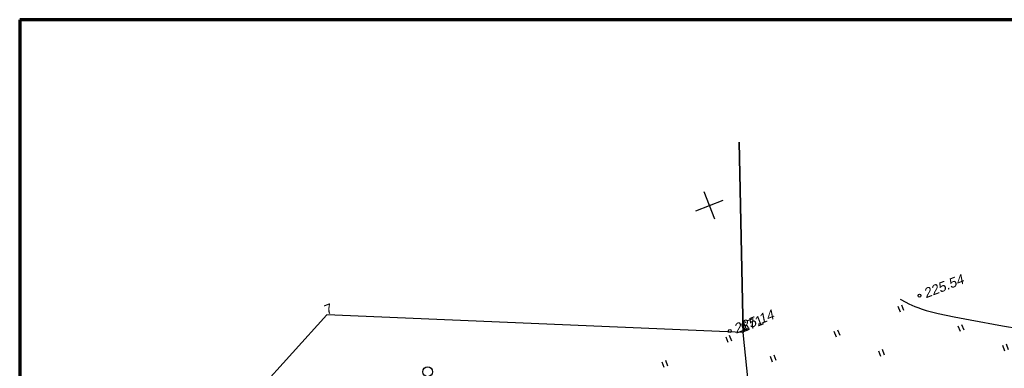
# Model space of a CAD drawing. Header units: millimetres. Extents: x -10 to 1169, y 1 to 1686.
# Tile 149 of 224: x -10 to 91, y 1297 to 1332. Entities that reach past the tile are written whole.
import ezdxf

# ---------------------------------------------------------------- set-up
doc = ezdxf.new("R2010")
doc.units = ezdxf.units.MM
for name, color, linetype in [('CONTURS', 7, 'Continuous'), ('COORDS', 7, 'Continuous'), ('IZOLINES', 32, 'Continuous'), ('PDIGIT', 170, 'Continuous'), ('PICKETS', 7, 'Continuous'), ('Листы', 7, 'Continuous'), ('УЧАСТКИ', 7, 'Continuous')]:
    doc.layers.add(name, color=color, linetype=linetype)
doc.styles.get("Standard").update_dxf_attribs({"font": 'arial.ttf'})

# ---------------------------------------------------------------- blocks, each defined once
blk = doc.blocks.new('401')
at = {"layer": 'CONTURS'}
for p, q in [((0, 0), (0, 1.2)), ((0.8, 0), (0.8, 1.2))]:
    blk.add_line(p, q, dxfattribs=at)
blk = doc.blocks.new('372')
at = {"layer": 'CONTURS'}
blk.add_circle((0, 0), 1, dxfattribs=at)

msp = doc.modelspace()

# ---------------------------------------------------------------- linework, layer by layer
at = {"layer": 'COORDS', "lineweight": -2}
for p, q in [((61.29979, 1311.96262), (60.20763, 1314.75675)), ((59.35664, 1312.81361), (62.15078, 1313.90577))]:
    msp.add_line(p, q, dxfattribs=at)
at = {"layer": 'IZOLINES'}
msp.add_lwpolyline([(80.20744, 1303.7891), (80.78934, 1303.4755), (81.08559, 1303.32913), (81.38558, 1303.19081), (81.68934, 1303.06129), (81.99673, 1302.94091), (82.4568, 1302.77913), (82.45122, 1302.78197), (82.8514, 1302.6553), (83.25494, 1302.54016), (84.06827, 1302.33464), (84.88702, 1302.15275), (85.70896, 1301.98616), (87.35743, 1301.67718), (90.65964, 1301.08836), (92.31257, 1300.8045)], dxfattribs=at)
at = {"layer": 'PICKETS', "color": 7, "lineweight": -2}
for centre in [(82.17732, 1304.15653), (62.8114, 1300.54438)]:
    msp.add_circle(centre, 0.15, dxfattribs=at)
at = {"layer": 'Листы', "lineweight": 70, "ltscale": 200}
msp.add_lwpolyline([(1167.09237, 1332.30798), (-9.65295, 1332.30798), (-9.65295, 1046.42792), (1167.09237, 1046.42792)], close=True, dxfattribs=at)
at = {"layer": 'УЧАСТКИ', "color": 6, "linetype": 'Continuous', "lineweight": -2}
for p, q in [((63.78789, 1319.8158), (64.1836, 1300.40969)), ((64.1836, 1300.40969), (63.78789, 1319.8158)), ((21.68881, 1302.1915), (-1.88102, 1276.12039)), ((64.1836, 1300.40969), (21.68881, 1302.1915)), ((65.83661, 1284.67148), (64.1836, 1300.40969))]:
    msp.add_line(p, q, dxfattribs=at)

# ---------------------------------------------------------------- block references
at = {"layer": 'CONTURS', "lineweight": -2, "xscale": 0.4999999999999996, "yscale": 0.4999999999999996, "zscale": 0.4999999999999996, "rotation": 21.3494687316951}
for name, p in [('401', (80.22364, 1302.47989)), ('401', (73.704, 1299.9315)), ('401', (86.35477, 1300.48185)), ('401', (62.65035, 1299.36874)), ('401', (78.23802, 1297.94587)), ('401', (90.88879, 1298.49622)), ('401', (56.1307, 1296.82035)), ('401', (67.18436, 1297.38311)), ('372', (31.977, 1296.3889))]:
    msp.add_blockref(name, p, dxfattribs=at)

# ---------------------------------------------------------------- texts
at = {"layer": 'PDIGIT', "color": 7, "lineweight": -2, "oblique": 10}
for s, p in [('225.54', (82.82504, 1303.87286)), ('225.14', (63.45912, 1300.26072))]:
    msp.add_text(s, height=1, rotation=21.3494687, dxfattribs=at).set_placement(p)
at = {"layer": 'УЧАСТКИ', "color": 6, "lineweight": -2}
for s, p in [('7', (21.68881, 1302.1915)), ('6', (64.1836, 1300.40969)), ('171', (64.1836, 1300.40969))]:
    msp.add_text(s, height=1, rotation=21.3494687, dxfattribs=at).set_placement(p)

doc.saveas('drawing.dxf')
